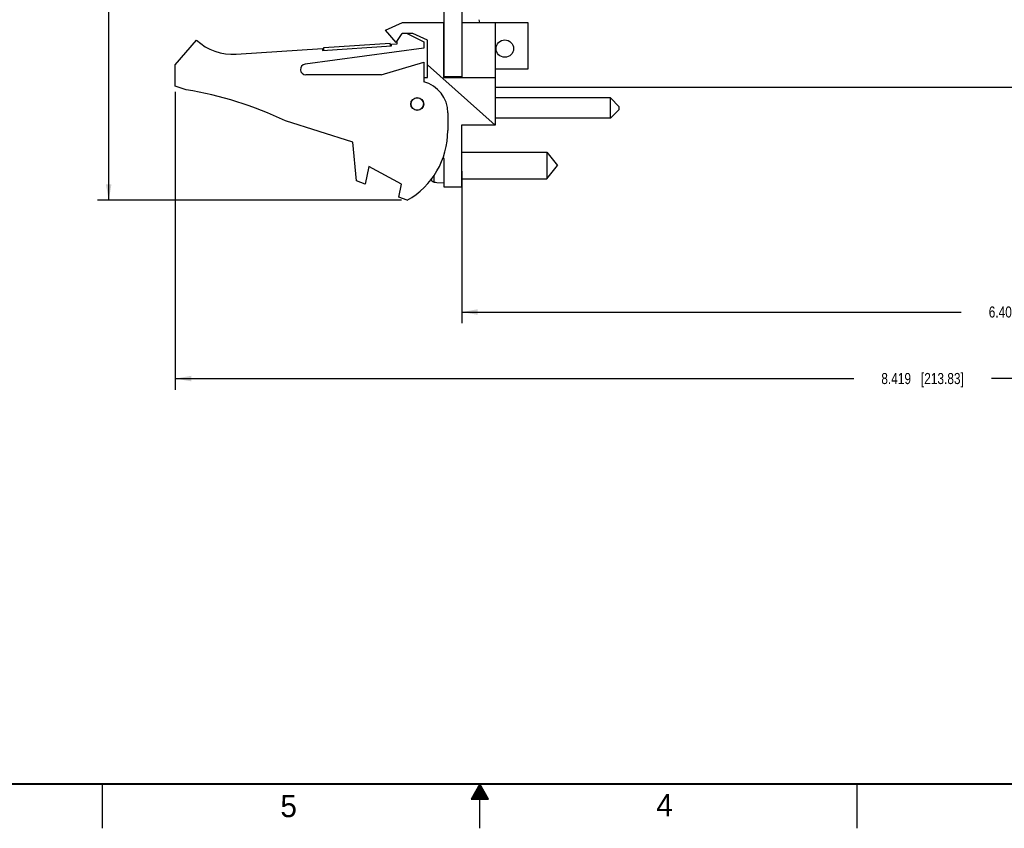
# Model space of a CAD drawing. Header units: inches. Extents: x 0 to 34, y 0 to 22.
# Tile 6 of 19: x 11.8 to 22.9, y 0 to 9.1. Entities that reach past the tile are written whole.
import ezdxf

# ---------------------------------------------------------------- set-up
doc = ezdxf.new("R2010")
doc.units = ezdxf.units.IN
doc.header["$LTSCALE"] = 1.87
doc.header["$MEASUREMENT"] = 0
doc.layers.get('0').update_dxf_attribs({"linetype": 'CONTINUOUS'})
doc.layers.add('02___PRT_ALL_AXES', color=7, linetype='CONTINUOUS')
doc.layers.add('DIMENSIONS', color=7, linetype='CONTINUOUS')
doc.styles.get("Standard").update_dxf_attribs({"font": 'txt', "width": 0.8})
doc.styles.add('TEXTSTYLE_2', font='txt')
doc.dimstyles.new('DIMSTYLE_1', dxfattribs={"dimtxt": 0.125, "dimasz": 0.18, "dimexe": 0.125, "dimexo": 0.0625, "dimgap": 0.0625, "dimtad": 0, "dimtih": 1, "dimtoh": 1, "dimdec": 3, "dimlfac": 0.5, "dimzin": 4, "dimdsep": 46, "dimtxsty": 'STANDARD', "dimblk": '_FILLED', "dimblk1": '_FILLED', "dimblk2": '_FILLED', "dimcen": 0.09, "dimadec": 0, "dimazin": 0, "dimtp": 0.001, "dimtm": 0.001, "dimtfac": 1, "dimtdec": 3, "dimtofl": 0, "dimtmove": 0, "dimatfit": 3, "dimldrblk": '_FILLED', "dimfxl": 1, "dimtolj": 1, "dimtzin": 4, "dimarcsym": 0})

# ---------------------------------------------------------------- blocks, each defined once
blk = doc.blocks.new('_FILLED')
at = {"color": 0, "linetype": 'BYBLOCK'}
blk.add_solid([(0, 0), (-1, 0.174), (-1, -0.174)], dxfattribs=at)
blk = doc.blocks.new('*D14')
at = {"layer": 'DIMENSIONS', "color": 2, "linetype": 'CONTINUOUS'}
for p, q in [((16.537, 17.355), (12.695, 17.355)), ((12.82, 17.355), (12.82, 12.342)), ((12.82, 7.079), (12.82, 12.092)), ((16.119, 7.079), (12.695, 7.079))]:
    blk.add_line(p, q, dxfattribs=at)
at = {"layer": 'DIMENSIONS', "color": 2, "linetype": 'CONTINUOUS', "xscale": 0.18, "yscale": 0.18, "zscale": 0.18}
for p, rotation in [((12.82, 17.355), 90), ((12.82, 7.079), 270)]:
    blk.add_blockref('_FILLED', p, dxfattribs=dict(at, rotation=rotation))
at = {"layer": 'DIMENSIONS', "color": 2, "linetype": 'CONTINUOUS', "insert": (12.82, 12.28), "char_height": 0.125, "width": 1.325, "attachment_point": 2, "line_spacing_factor": 0.9}
blk.add_mtext('5.138{\\Ftxt.shx;\\W1.000000;\\H0.125000; }[130.5]', dxfattribs=at)
blk = doc.blocks.new('*D17')
at = {"layer": 'DIMENSIONS', "color": 2, "linetype": 'CONTINUOUS'}
for p, q in [((29.6, 8.447), (29.6, 5.694)), ((16.796, 7.407), (16.796, 5.694)), ((16.796, 5.819), (22.423, 5.819)), ((29.6, 5.819), (23.973, 5.819))]:
    blk.add_line(p, q, dxfattribs=at)
at = {"layer": 'DIMENSIONS', "color": 2, "linetype": 'CONTINUOUS', "xscale": 0.18, "yscale": 0.18, "zscale": 0.18, "rotation": 180}
blk.add_blockref('_FILLED', (16.796, 5.819), dxfattribs=at)
at = {"layer": 'DIMENSIONS', "color": 2, "linetype": 'CONTINUOUS', "xscale": 0.18, "yscale": 0.18, "zscale": 0.18}
blk.add_blockref('_FILLED', (29.6, 5.819), dxfattribs=at)
at = {"layer": 'DIMENSIONS', "color": 2, "linetype": 'CONTINUOUS', "insert": (23.198, 5.882), "char_height": 0.125, "width": 1.425, "attachment_point": 2, "line_spacing_factor": 0.9}
blk.add_mtext('6.402{\\Ftxt.shx;\\W1.000000;\\H0.125000; }[162.61]', dxfattribs=at)
blk = doc.blocks.new('*D24')
at = {"layer": 'DIMENSIONS', "color": 2, "linetype": 'CONTINUOUS'}
for p, q in [((30.407, 12.872), (30.407, 4.944)), ((13.57, 8.301), (13.57, 4.944)), ((13.57, 5.069), (21.213, 5.069)), ((30.407, 5.069), (22.763, 5.069))]:
    blk.add_line(p, q, dxfattribs=at)
at = {"layer": 'DIMENSIONS', "color": 2, "linetype": 'CONTINUOUS', "xscale": 0.18, "yscale": 0.18, "zscale": 0.18, "rotation": 180}
blk.add_blockref('_FILLED', (13.57, 5.069), dxfattribs=at)
at = {"layer": 'DIMENSIONS', "color": 2, "linetype": 'CONTINUOUS', "xscale": 0.18, "yscale": 0.18, "zscale": 0.18}
blk.add_blockref('_FILLED', (30.407, 5.069), dxfattribs=at)
at = {"layer": 'DIMENSIONS', "color": 2, "linetype": 'CONTINUOUS', "insert": (21.988, 5.132), "char_height": 0.125, "width": 1.425, "attachment_point": 2, "line_spacing_factor": 0.9}
blk.add_mtext('8.419{\\Ftxt.shx;\\W1.000000;\\H0.125000; }[213.83]', dxfattribs=at)

msp = doc.modelspace()

# ---------------------------------------------------------------- linework, layer by layer
at = {"color": 7, "linetype": 'CONTINUOUS'}
for p, q in [((16.5997, 8.4693), (16.5997, 17.3553)), ((16.7997, 8.4635), (16.7997, 17.3553)), ((15.9397, 8.9975), (16.1297, 9.0835)), ((16.0597, 8.8575), (15.9397, 8.9975)), ((16.1297, 9.0835), (16.5897, 9.0835)), ((16.5897, 9.0835), (16.5897, 8.4635)), ((16.7997, 9.0835), (17.5397, 9.0835)), ((17.1717, 9.0835), (17.1717, 7.9255)), ((17.5397, 9.0835), (17.5397, 8.5575)), ((13.5697, 8.6035), (13.8097, 8.8835)), ((16.0597, 8.8575), (16.126, 8.9575)), ((16.246, 8.9575), (16.126, 8.9575)), ((16.1817, 8.9575), (16.3697, 8.8635)), ((16.4097, 8.8835), (16.246, 8.9575)), ((16.4097, 8.4635), (16.4097, 8.8835)), ((14.2568, 8.7247), (15.2275, 8.7883)), ((16.3697, 8.7935), (15.0317, 8.6129)), ((15.2275, 8.7883), (15.2288, 8.7684)), ((15.2288, 8.7684), (16.0072, 8.8193)), ((15.2428, 8.7993), (15.9912, 8.8483)), ((15.2448, 8.7694), (15.2428, 8.7993)), ((15.9932, 8.8184), (15.9912, 8.8483)), ((16.0058, 8.8393), (16.0697, 8.8435)), ((16.0072, 8.8193), (16.0058, 8.8393)), ((16.0697, 8.8435), (16.0697, 8.8725)), ((16.3697, 8.8635), (16.3697, 8.7935)), ((13.5697, 8.3635), (13.5697, 8.6035)), ((15.8897, 8.4935), (16.3697, 8.6335)), ((16.3697, 8.6335), (16.3697, 8.4135)), ((17.1717, 7.9255), (16.4097, 8.6067)), ((17.5397, 8.5575), (17.1717, 8.5575)), ((15.8897, 8.4935), (15.0397, 8.4935)), ((16.3697, 8.4635), (16.4097, 8.4635)), ((16.5897, 8.4635), (17.1717, 8.4635)), ((16.7997, 8.4693), (16.5997, 8.4693)), ((13.6937, 8.3244), (13.5697, 8.3635)), ((18.4717, 8.2331), (17.1717, 8.2331)), ((18.4717, 8.2331), (18.5717, 8.1331)), ((18.4717, 8.0031), (18.4717, 8.2331)), ((18.4717, 8.0031), (18.5717, 8.1031)), ((18.5717, 8.1031), (18.5717, 8.1331)), ((16.6397, 8.0649), (16.6397, 7.8634)), ((18.4717, 8.0031), (17.1717, 8.0031)), ((15.5697, 7.7335), (14.8097, 7.9729)), ((16.7957, 7.9255), (16.7957, 7.2255)), ((17.1717, 7.9255), (16.7957, 7.9255)), ((15.6097, 7.2995), (15.5697, 7.7335)), ((16.5997, 7.5455), (16.5842, 7.5584)), ((16.5997, 7.2255), (16.5997, 7.5455)), ((15.7497, 7.461), (15.7097, 7.261)), ((16.1176, 7.261), (15.7497, 7.461)), ((16.4569, 7.3054), (16.4569, 7.3231)), ((16.4854, 7.282), (16.4854, 7.3608)), ((15.7097, 7.261), (15.6097, 7.2995)), ((16.0885, 7.1153), (16.1176, 7.261)), ((16.4854, 7.282), (16.5012, 7.2811)), ((16.5012, 7.2811), (16.517, 7.2802)), ((16.517, 7.2802), (16.517, 7.2782)), ((16.517, 7.2782), (16.5997, 7.2734)), ((16.7957, 7.2255), (16.5997, 7.2255)), ((16.1817, 7.0795), (16.0885, 7.1153))]:
    msp.add_line(p, q, dxfattribs=at)
at = {"color": 2, "linetype": 'CONTINUOUS'}
for p, q in [((12.75, 0), (12.75, 0.5)), ((17, 0.5), (16.902, 0.3303)), ((16.9712, 0.45), (17.0289, 0.45)), ((16.9769, 0.46), (17.0231, 0.46)), ((16.9827, 0.47), (17.0173, 0.47)), ((16.9885, 0.48), (17.0116, 0.48)), ((16.9942, 0.49), (17.0058, 0.49)), ((17.098, 0.3303), (17, 0.5)), ((17, 0), (17, 0.5)), ((21.25, 0), (21.25, 0.5)), ((16.9076, 0.34), (17.0924, 0.34)), ((16.9134, 0.35), (17.0866, 0.35)), ((16.9192, 0.36), (17.0808, 0.36)), ((16.925, 0.37), (17.0751, 0.37)), ((16.9307, 0.38), (17.0693, 0.38)), ((16.9365, 0.39), (17.0635, 0.39)), ((16.9423, 0.4), (17.0578, 0.4)), ((16.9481, 0.41), (17.052, 0.41)), ((16.9538, 0.42), (17.0462, 0.42)), ((16.9596, 0.43), (17.0404, 0.43)), ((16.9654, 0.44), (17.0347, 0.44)), ((16.902, 0.3303), (17.098, 0.3303))]:
    msp.add_line(p, q, dxfattribs=at)
at = {"color": 7, "linetype": 'CONTINUOUS', "const_width": 0.02}
msp.add_lwpolyline([(0.5, 0.5), (33.5, 0.5)], dxfattribs=at)
at = {"color": 7, "linetype": 'CONTINUOUS'}
for centre, radius in [((17.2817, 8.7883), 0.0984), ((16.2957, 8.1635), 0.073), ((16.2957, 8.1635), 0.07)]:
    msp.add_circle(centre, radius, dxfattribs=at)
for centre, radius, start, end in [((14.2176, 9.3235), 0.6, 227.16657, 273.74672), ((16.5997, 8.7806), 0.1612, 90, 93.55787), ((15.0397, 8.5535), 0.06, 97.68448, 270), ((16.5997, 8.7092), 0.1612, 266.44213, 270), ((13.047, 4.3244), 4.0519, 64.21446, 80.81669), ((16.2797, 8.0649), 0.36, 0, 75.52249), ((15.7397, 7.8634), 0.9, 299.41364, 360), ((17.0603, 7.4695), 0.6254, 193.92381, 195.21193), ((16.488, 7.3138), 0.0322, 195.21538, 203.97072), ((16.4872, 7.3132), 0.0312, 257.61754, 266.65148)]:
    msp.add_arc(centre, radius, start, end, dxfattribs=at)
msp.add_open_spline([(16.4805, 7.2827), (16.4781, 7.2832), (16.4735, 7.2848), (16.4672, 7.2889), (16.462, 7.2942), (16.4595, 7.2985), (16.4585, 7.3007)], degree=3, knots=[0, 0, 0, 0, 0.249992, 0.4999912, 0.7499944, 1, 1, 1, 1], dxfattribs=at)
at = {"layer": '02___PRT_ALL_AXES', "color": 7, "linetype": 'CONTINUOUS'}
for p, q in [((17.1717, 8.352), (29.4417, 8.352)), ((16.7957, 7.6195), (17.7557, 7.6195)), ((17.7557, 7.6195), (17.8757, 7.4695)), ((17.7557, 7.6195), (17.7557, 7.3195)), ((17.7557, 7.3195), (17.8757, 7.4695)), ((16.7957, 7.3195), (17.7557, 7.3195))]:
    msp.add_line(p, q, dxfattribs=at)
msp.add_arc((16.906, 9.0782), 0.0938, 3.28449, 22.49702, dxfattribs=at)

# ---------------------------------------------------------------- texts
at = {"color": 2, "linetype": 'CONTINUOUS', "char_height": 0.25, "width": 0.25, "attachment_point": 1, "line_spacing_factor": 0.9, "style": 'TEXTSTYLE_2'}
for s, insert in [('5', (14.754, 0.3762)), ('4', (18.9884, 0.3869))]:
    msp.add_mtext(s, dxfattribs=dict(at, insert=insert))

# ---------------------------------------------------------------- dimensions: what is measured, and where the dimension line sits
at = {"layer": 'DIMENSIONS', "color": 2, "linetype": 'CONTINUOUS'}
for base, p1, p2, angle, picture, middle in [((12.8197, 7.0795), (16.5997, 17.3553), (16.1817, 7.0795), 270, '*D14', (12.8197, 12.2174)), ((16.7957, 5.8195), (29.5997, 8.51), (16.7957, 7.4695), 180, '*D17', (23.1977, 5.8195))]:
    dim = msp.add_linear_dim(base=base, p1=p1, p2=p2, angle=angle, dimstyle='DIMSTYLE_1', dxfattribs=at)
    dim.commit()
    dim.dimension.update_dxf_attribs({"geometry": picture, "text_midpoint": middle, "dimtype": 160})
dim = msp.add_linear_dim(base=(30.4069, 5.0695), p1=(13.5697, 8.3635), p2=(30.4069, 12.9342), dimstyle='DIMSTYLE_1', dxfattribs=at)
dim.commit()
dim.dimension.update_dxf_attribs({"geometry": '*D24', "text_midpoint": (21.9883, 5.0695), "dimtype": 160})

doc.saveas('drawing.dxf')
